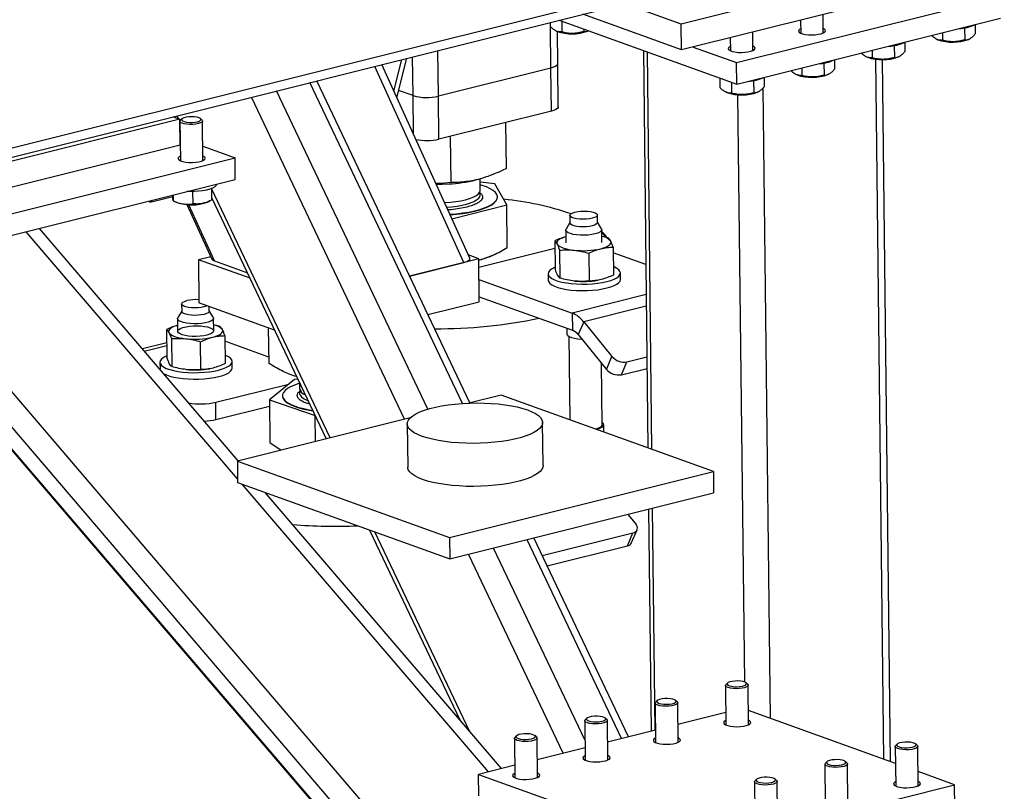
# Model space of a CAD drawing. Header units: millimetres. Extents: x 0 to 841, y 0 to 594.
# Tile 47 of 177: x 252 to 274, y 70 to 87. Entities that reach past the tile are written whole.
import ezdxf

# ---------------------------------------------------------------- set-up
doc = ezdxf.new("R2010")
doc.units = ezdxf.units.MM
doc.layers.add('TRAIT-FORT', color=4, linetype='Continuous', lineweight=25)

msp = doc.modelspace()

# ---------------------------------------------------------------- linework, layer by layer
at = {"layer": 'TRAIT-FORT', "color": 4, "linetype": 'Continuous', "lineweight": 25}
for p, q in [((299.398, 96.51), (209.799, 74.103)), ((209.831, 73.917), (299.136, 96.25)), ((272.645, 88.864), (266.802, 87.402)), ((272.652, 88.291), (266.808, 86.829)), ((268.023, 86.547), (273.867, 88.008)), ((266.802, 87.402), (265.553, 87.852)), ((264.092, 87.486), (268.029, 86.07)), ((266.808, 86.829), (264.618, 87.618)), ((268.029, 86.07), (273.872, 87.531)), ((269.443, 87.488), (269.447, 87.2)), ((269.947, 87.206), (269.942, 87.613)), ((263.895, 87.437), (263.896, 87.347)), ((263.914, 86.428), (263.904, 87.34)), ((264.152, 87.465), (264.154, 87.226)), ((264.644, 87.288), (264.645, 87.235)), ((264.728, 87.248), (264.74, 87.253)), ((266.808, 86.829), (266.802, 87.402)), ((273.077, 87.317), (273.081, 87.051)), ((273.31, 87.39), (273.313, 87.182)), ((264.031, 87.248), (264.049, 87.24)), ((264.063, 86.523), (264.055, 87.237)), ((267.885, 87.099), (267.888, 86.81)), ((268.388, 86.816), (268.384, 87.223)), ((272.466, 87.064), (272.484, 87.056)), ((272.588, 87.21), (272.59, 87.041)), ((273.163, 87.063), (273.183, 87.073)), ((267.062, 86.893), (268.023, 86.547)), ((271.03, 86.82), (271.032, 86.652)), ((271.519, 86.927), (271.522, 86.661)), ((271.752, 87.001), (271.754, 86.792)), ((260.431, 85.916), (260.612, 86.616)), ((260.497, 85.77), (260.724, 86.644)), ((260.859, 85.817), (260.849, 86.675)), ((261.421, 85.804), (261.409, 86.815)), ((265.961, 86.814), (266.062, 78.014)), ((266.15, 77.982), (266.049, 86.782)), ((270.194, 86.611), (270.196, 86.403)), ((270.908, 86.674), (270.926, 86.666)), ((271.288, 71.116), (271.111, 86.622)), ((271.439, 71.062), (271.261, 86.615)), ((271.605, 86.674), (271.625, 86.683)), ((261.984, 82.122), (260.009, 86.465)), ((262.115, 82.215), (260.164, 86.504)), ((263.914, 86.428), (261.421, 85.804)), ((263.925, 85.473), (263.914, 86.428)), ((264.074, 85.568), (264.063, 86.523)), ((268.029, 86.07), (268.023, 86.547)), ((269.472, 86.43), (269.474, 86.262)), ((269.961, 86.537), (269.964, 86.271)), ((267.655, 86.205), (267.657, 85.994)), ((267.72, 86.181), (267.712, 86.184)), ((268.636, 86.221), (268.638, 86.013)), ((269.349, 86.284), (269.367, 86.276)), ((270.047, 86.284), (270.067, 86.294)), ((261.951, 78.998), (258.574, 86.106)), ((262.115, 79.01), (258.725, 86.144)), ((267.913, 86.112), (267.915, 85.872)), ((268.403, 86.148), (268.406, 85.882)), ((268.778, 72.019), (268.618, 85.991)), ((260.668, 78.648), (257.278, 85.782)), ((261.183, 78.871), (257.833, 85.921)), ((260.859, 85.817), (260.539, 85.932)), ((260.869, 84.954), (260.859, 85.817)), ((261.432, 84.85), (261.421, 85.804)), ((267.791, 85.895), (267.809, 85.887)), ((268.206, 72.826), (268.057, 85.837)), ((268.489, 85.894), (268.508, 85.904)), ((255.693, 85.293), (247.122, 83.15)), ((255.541, 85.348), (255.693, 85.293)), ((255.546, 85.349), (255.548, 85.345)), ((255.662, 85.304), (255.63, 85.37)), ((255.699, 84.72), (255.693, 85.293)), ((255.74, 85.304), (255.707, 85.273)), ((256.182, 85.279), (256.149, 85.309)), ((263.925, 85.473), (261.432, 84.85)), ((255.695, 85.234), (255.693, 85.237)), ((255.695, 85.25), (255.705, 84.375)), ((256.205, 84.381), (256.195, 85.256)), ((262.927, 84.204), (262.915, 85.221)), ((255.696, 85.034), (255.697, 85.031)), ((255.698, 84.876), (255.7, 84.875)), ((261.701, 83.891), (261.69, 84.914)), ((255.699, 84.72), (247.129, 82.577)), ((256.202, 84.695), (256.915, 84.438)), ((248.345, 82.295), (256.915, 84.438)), ((256.921, 83.961), (256.915, 84.438)), ((248.35, 81.817), (256.921, 83.961)), ((262.246, 83.948), (262.318, 83.966)), ((262.347, 83.722), (262.344, 83.976)), ((262.673, 83.865), (262.345, 83.898)), ((262.936, 83.401), (262.673, 83.865)), ((255.536, 83.575), (255.123, 83.472)), ((255.546, 83.617), (255.547, 83.487)), ((255.976, 83.691), (255.979, 83.422)), ((256.394, 83.758), (256.397, 83.504)), ((259.02, 78.236), (256.396, 83.759)), ((256.396, 83.561), (258.936, 78.215)), ((262.726, 83.566), (262.726, 83.575)), ((255.013, 83.484), (255.021, 83.461)), ((255.063, 83.493), (255.062, 83.496)), ((255.063, 83.493), (255.073, 83.499)), ((255.552, 83.485), (255.626, 83.451)), ((255.85, 83.404), (256.4, 82.195)), ((256.458, 82.155), (255.891, 83.401)), ((256.306, 83.459), (256.362, 83.487)), ((261.717, 83.089), (262.936, 83.401)), ((262.947, 82.454), (262.936, 83.401)), ((264.332, 83.164), (264.334, 82.997)), ((264.944, 83.004), (264.942, 83.171)), ((264.333, 83.006), (264.247, 82.86)), ((265.034, 82.869), (264.943, 83.013)), ((256.972, 77.33), (252.289, 82.803)), ((256.985, 77.727), (252.58, 82.875)), ((264.241, 82.839), (264.244, 82.557)), ((265.044, 82.566), (265.041, 82.848)), ((265.184, 82.665), (265.042, 82.7)), ((263.998, 82.598), (264.006, 81.979)), ((265.29, 82.462), (265.297, 81.843)), ((256.375, 82.249), (256.105, 82.181)), ((262.313, 82.205), (262.081, 82.288)), ((264, 82.433), (262.315, 82.011)), ((262.62, 82.279), (262.68, 82.307)), ((264.104, 82.395), (264.112, 81.776)), ((264.75, 82.327), (264.757, 81.708)), ((266.015, 82.078), (265.291, 82.338)), ((262.989, 66.375), (249.526, 82.112)), ((257.247, 81.77), (256.105, 82.181)), ((256.105, 82.181), (256.116, 81.227)), ((256.458, 82.155), (257.189, 81.892)), ((262.313, 82.205), (260.779, 81.821)), ((260.779, 81.821), (261.984, 82.122)), ((262.324, 81.25), (262.313, 82.205)), ((262.313, 82.175), (262.336, 82.18)), ((262.313, 82.174), (262.336, 82.18)), ((262.843, 65.761), (249.02, 81.919)), ((263.852, 81.87), (263.854, 81.727)), ((265.453, 81.745), (265.451, 81.888)), ((248.86, 81.591), (262.747, 65.358)), ((262.754, 65.385), (248.882, 81.599)), ((262.318, 81.745), (264.387, 81)), ((264.95, 81.727), (264.953, 81.728)), ((266.023, 81.409), (264.387, 81)), ((255.731, 81.204), (255.733, 81.037)), ((257.792, 80.624), (256.116, 81.227)), ((256.343, 81.044), (256.342, 81.145)), ((261.186, 80.966), (262.324, 81.25)), ((262.323, 81.363), (264.391, 80.619)), ((266.026, 81.155), (264.639, 80.808)), ((255.733, 81.045), (255.646, 80.899)), ((256.433, 80.909), (256.343, 81.052)), ((264.387, 81), (264.391, 80.619)), ((255.64, 80.878), (255.643, 80.596)), ((256.443, 80.606), (256.44, 80.887)), ((256.583, 80.704), (256.442, 80.74)), ((264.639, 80.808), (264.517, 80.522)), ((264.639, 80.808), (265.265, 80.039)), ((255.398, 80.637), (255.405, 80.018)), ((256.69, 80.501), (256.697, 79.882)), ((257.668, 79.886), (257.659, 80.671)), ((264.266, 80.664), (264.267, 80.538)), ((264.517, 80.522), (265.144, 79.754)), ((255.401, 80.34), (254.864, 80.206)), ((254.905, 80.158), (255.401, 80.282)), ((255.504, 80.434), (255.511, 79.815)), ((256.157, 79.747), (256.15, 80.366)), ((257.666, 80.026), (256.691, 80.377)), ((264.307, 80.487), (264.329, 78.638)), ((255.251, 79.909), (255.253, 79.766)), ((256.853, 79.784), (256.851, 79.928)), ((265.05, 78.523), (265.035, 79.887)), ((265.144, 79.754), (265.265, 80.039)), ((265.475, 79.634), (265.597, 79.92)), ((265.597, 79.92), (266.039, 80.03)), ((256.349, 79.766), (256.353, 79.767)), ((265.475, 79.634), (266.042, 79.776)), ((256.489, 79.024), (258.107, 79.429)), ((258.233, 79.531), (257.678, 79.082)), ((258.309, 79.535), (258.233, 79.531)), ((258.34, 79.47), (258.341, 79.327)), ((262.811, 79.184), (262.098, 79.006)), ((267.512, 77.492), (262.811, 79.184)), ((256.493, 78.642), (256.489, 79.024)), ((257.678, 79.082), (258.688, 78.728)), ((257.678, 79.082), (257.688, 78.135)), ((257.965, 79.172), (257.965, 79.162)), ((256.493, 78.642), (257.679, 78.939)), ((260.797, 78.68), (256.967, 77.723)), ((258.688, 78.728), (258.692, 78.728)), ((258.694, 78.154), (258.688, 78.728)), ((260.729, 78.545), (260.74, 77.59)), ((263.739, 77.624), (263.729, 78.579)), ((265.084, 78.376), (265.083, 78.524)), ((257.688, 78.135), (257.935, 77.964)), ((256.967, 77.723), (256.973, 77.245)), ((256.967, 77.723), (261.668, 76.031)), ((261.668, 76.031), (267.512, 77.492)), ((267.512, 77.492), (267.517, 77.015)), ((256.973, 77.245), (261.674, 75.554)), ((262.527, 70.837), (257.076, 77.208)), ((262.817, 70.909), (257.586, 77.025)), ((261.674, 75.554), (267.517, 77.015)), ((266.077, 76.655), (266.134, 71.739)), ((266.221, 71.76), (266.165, 76.677)), ((265.787, 76.347), (265.627, 76.542)), ((259.897, 76.193), (261.895, 71.987)), ((262.107, 71.739), (260.011, 76.152)), ((263.722, 75.628), (265.729, 76.13)), ((265.608, 75.844), (265.729, 76.13)), ((265.7, 75.915), (265.822, 76.2)), ((261.668, 76.031), (261.674, 75.554)), ((265.478, 71.575), (263.384, 75.981)), ((265.63, 71.613), (263.536, 76.019)), ((264.669, 71.536), (262.644, 75.796)), ((263.83, 75.4), (265.608, 75.844)), ((264.182, 71.251), (262.088, 75.657)), ((267.78, 72.751), (267.79, 71.876)), ((267.825, 72.805), (267.792, 72.775)), ((268.267, 72.78), (268.234, 72.81)), ((268.29, 71.882), (268.28, 72.757)), ((266.709, 72.391), (266.676, 72.42)), ((266.222, 72.362), (266.232, 71.487)), ((266.267, 72.416), (266.234, 72.385)), ((266.732, 71.492), (266.722, 72.367)), ((264.709, 72.026), (264.676, 71.995)), ((265.151, 72.001), (265.117, 72.031)), ((267.787, 72.152), (266.727, 71.887)), ((271.545, 71.024), (268.287, 72.196)), ((264.664, 71.972), (264.674, 71.097)), ((265.174, 71.103), (265.164, 71.978)), ((263.105, 71.582), (263.116, 70.707)), ((263.151, 71.636), (263.118, 71.606)), ((263.593, 71.611), (263.559, 71.641)), ((263.615, 70.713), (263.605, 71.588)), ((266.229, 71.763), (265.169, 71.498)), ((264.67, 71.373), (263.611, 71.108)), ((271.541, 71.398), (271.551, 70.523)), ((271.586, 71.452), (271.553, 71.421)), ((272.028, 71.427), (271.994, 71.457)), ((272.051, 70.529), (272.041, 71.404)), ((263.112, 70.983), (262.31, 70.783)), ((269.982, 71.008), (269.992, 70.133)), ((270.028, 71.062), (269.995, 71.032)), ((270.47, 71.037), (270.436, 71.067)), ((270.493, 70.139), (270.483, 71.014)), ((262.31, 70.783), (267.011, 69.091)), ((262.316, 70.305), (262.31, 70.783)), ((268.911, 70.648), (268.878, 70.677)), ((272.855, 70.552), (272.047, 70.843)), ((267.011, 69.091), (272.855, 70.552)), ((268.424, 70.619), (268.434, 69.744)), ((268.469, 70.673), (268.437, 70.642)), ((268.934, 69.749), (268.924, 70.624)), ((272.86, 70.075), (272.855, 70.552))]:
    msp.add_line(p, q, dxfattribs=at)
at = {"layer": 'TRAIT-FORT', "color": 4, "linetype": 'Continuous', "lineweight": 25, "flags": 128}
for points in [[(269.445, 87.299), (269.427, 87.288), (269.402, 87.267), (269.396, 87.245), (269.41, 87.223), (269.441, 87.203), (269.488, 87.186), (269.548, 87.173), (269.617, 87.165), (269.692, 87.163), (269.767, 87.166), (269.837, 87.175), (269.898, 87.188), (269.947, 87.206), (269.98, 87.226), (269.995, 87.248), (269.992, 87.271), (269.969, 87.292), (269.945, 87.304)], [(267.887, 86.909), (267.868, 86.899), (267.844, 86.877), (267.838, 86.855), (267.851, 86.833), (267.882, 86.813), (267.93, 86.796), (267.99, 86.783), (268.059, 86.775), (268.134, 86.773), (268.208, 86.776), (268.279, 86.785), (268.34, 86.798), (268.389, 86.816), (268.422, 86.837), (268.437, 86.859), (268.433, 86.881), (268.411, 86.902), (268.387, 86.915)], [(264.063, 86.523), (264.061, 86.51), (264.045, 86.486), (264.014, 86.465), (263.97, 86.445), (263.914, 86.428)], [(264.063, 86.523), (264.061, 86.51), (264.045, 86.486), (264.014, 86.465), (263.97, 86.445), (263.914, 86.428)], [(264.074, 85.568), (264.072, 85.555), (264.056, 85.532), (264.025, 85.51), (263.981, 85.49), (263.925, 85.473)], [(255.832, 85.34), (255.783, 85.327), (255.748, 85.31), (255.731, 85.292), (255.733, 85.273), (255.754, 85.255), (255.791, 85.24), (255.843, 85.229), (255.903, 85.223), (255.967, 85.223), (256.029, 85.228), (256.084, 85.239), (256.126, 85.254), (256.152, 85.271), (256.16, 85.291), (256.148, 85.309), (256.119, 85.326), (256.073, 85.339), (256.017, 85.347), (255.954, 85.35), (255.89, 85.348), (255.832, 85.34)], [(256.182, 85.279), (256.189, 85.271), (256.195, 85.251), (256.181, 85.231), (256.151, 85.212), (256.104, 85.197), (256.046, 85.186), (255.981, 85.18), (255.913, 85.179), (255.847, 85.183), (255.789, 85.193), (255.742, 85.207), (255.71, 85.225), (255.696, 85.245), (255.7, 85.265), (255.707, 85.273)], [(255.704, 84.474), (255.677, 84.458), (255.658, 84.436), (255.656, 84.414), (255.674, 84.393), (255.709, 84.373), (255.76, 84.357), (255.823, 84.345), (255.894, 84.339), (255.969, 84.338), (256.043, 84.343), (256.112, 84.353), (256.17, 84.367), (256.215, 84.386), (256.244, 84.407), (256.255, 84.429), (256.246, 84.451), (256.219, 84.472), (256.204, 84.479)], [(256.511, 83.861), (256.51, 83.852), (256.497, 83.823), (256.465, 83.794), (256.418, 83.768), (256.356, 83.745), (256.281, 83.725), (256.196, 83.709), (256.104, 83.698), (256.007, 83.692), (255.908, 83.691), (255.849, 83.693)], [(261.369, 83.853), (261.5, 83.854), (261.649, 83.86)], [(261.672, 83.188), (261.672, 83.188), (261.819, 83.2), (261.961, 83.217), (262.096, 83.239), (262.222, 83.265), (262.336, 83.296), (262.439, 83.33), (262.528, 83.368), (262.601, 83.408), (262.658, 83.45), (262.698, 83.494), (262.721, 83.539), (262.726, 83.584), (262.713, 83.629), (262.682, 83.673), (262.633, 83.715), (262.569, 83.755), (262.488, 83.793), (262.393, 83.827), (262.345, 83.841)], [(261.554, 83.447), (261.564, 83.447), (261.687, 83.456), (261.805, 83.469), (261.917, 83.488), (262.019, 83.511), (262.11, 83.537), (262.188, 83.568), (262.252, 83.6), (262.3, 83.635), (262.332, 83.672), (262.346, 83.709), (262.347, 83.722)], [(261.6, 83.346), (261.718, 83.355), (261.835, 83.37), (261.945, 83.39), (262.044, 83.414), (262.133, 83.441), (262.207, 83.472), (262.267, 83.506), (262.311, 83.541), (262.338, 83.578), (262.348, 83.615), (262.34, 83.653), (262.33, 83.67)], [(261.676, 83.179), (261.819, 83.191), (261.961, 83.208), (262.096, 83.23), (262.222, 83.256), (262.337, 83.287), (262.439, 83.321), (262.528, 83.358), (262.601, 83.399), (262.658, 83.441), (262.699, 83.485), (262.721, 83.53), (262.726, 83.566)], [(255.123, 83.472), (255.088, 83.463), (255.059, 83.458), (255.038, 83.456), (255.025, 83.458), (255.021, 83.462), (255.026, 83.47), (255.04, 83.481), (255.063, 83.493)], [(264.828, 83.099), (264.766, 83.087), (264.696, 83.079), (264.622, 83.077), (264.55, 83.08), (264.483, 83.088), (264.424, 83.101), (264.378, 83.117), (264.347, 83.137), (264.333, 83.158), (264.336, 83.18), (264.357, 83.201), (264.395, 83.22), (264.446, 83.237), (264.508, 83.249), (264.578, 83.256), (264.652, 83.259), (264.724, 83.256), (264.791, 83.248), (264.85, 83.235), (264.896, 83.219), (264.927, 83.199), (264.941, 83.178), (264.938, 83.156), (264.917, 83.135), (264.879, 83.115), (264.828, 83.099)], [(264.944, 83.004), (264.939, 82.989), (264.918, 82.968), (264.881, 82.948), (264.83, 82.932), (264.768, 82.92), (264.698, 82.912), (264.624, 82.91), (264.552, 82.913), (264.485, 82.921), (264.426, 82.934), (264.38, 82.95), (264.349, 82.97), (264.335, 82.991), (264.334, 82.997)], [(264.242, 82.69), (264.21, 82.681), (264.159, 82.662), (264.117, 82.642), (264.084, 82.62), (264.061, 82.598), (264.047, 82.575), (264.044, 82.551), (264.051, 82.528)], [(264.891, 82.753), (264.818, 82.738), (264.737, 82.729), (264.651, 82.724), (264.565, 82.726), (264.483, 82.732), (264.407, 82.744), (264.343, 82.761), (264.292, 82.781), (264.258, 82.804), (264.242, 82.829), (264.244, 82.855), (264.247, 82.86)], [(265.034, 82.869), (265.04, 82.844), (265.029, 82.819), (264.999, 82.794), (264.952, 82.772), (264.891, 82.753)], [(264.051, 82.528), (264.068, 82.506), (264.095, 82.484), (264.131, 82.464), (264.176, 82.445), (264.23, 82.428), (264.29, 82.414), (264.356, 82.402), (264.427, 82.393)], [(265.02, 82.426), (265.078, 82.443), (265.128, 82.461), (265.17, 82.481), (265.203, 82.503), (265.227, 82.526), (265.24, 82.549), (265.244, 82.572), (265.237, 82.595)], [(264.005, 82.013), (263.989, 82.006), (263.929, 81.974), (263.886, 81.94), (263.86, 81.906), (263.852, 81.87), (263.861, 81.834), (263.888, 81.8), (263.933, 81.767), (263.993, 81.737), (264.067, 81.71), (264.155, 81.687), (264.255, 81.668), (264.362, 81.654), (264.477, 81.645), (264.595, 81.641), (264.715, 81.642), (264.833, 81.649), (264.947, 81.661), (265.055, 81.678), (265.153, 81.699), (265.24, 81.724), (265.315, 81.753), (265.374, 81.784), (265.417, 81.818), (265.443, 81.853), (265.452, 81.889), (265.442, 81.924), (265.415, 81.958), (265.371, 81.991), (265.311, 82.021), (265.295, 82.028)], [(263.854, 81.727), (263.853, 81.727), (263.863, 81.691), (263.89, 81.657), (263.934, 81.624), (263.994, 81.594), (264.069, 81.567), (264.157, 81.544), (264.256, 81.525), (264.364, 81.511), (264.479, 81.502), (264.597, 81.498), (264.716, 81.499), (264.835, 81.506), (264.949, 81.518), (265.056, 81.534), (265.155, 81.556), (265.242, 81.581), (265.316, 81.61), (265.376, 81.641), (265.419, 81.675), (265.445, 81.71), (265.453, 81.745)], [(256.295, 81.162), (256.278, 81.155), (256.227, 81.138), (256.165, 81.126), (256.095, 81.119), (256.021, 81.116), (255.949, 81.119), (255.882, 81.127), (255.823, 81.14), (255.777, 81.156), (255.746, 81.176), (255.732, 81.197), (255.735, 81.219), (255.756, 81.24), (255.794, 81.26), (255.845, 81.276), (255.845, 81.276)], [(256.229, 80.971), (256.167, 80.959), (256.097, 80.952), (256.023, 80.949), (255.951, 80.952), (255.884, 80.96), (255.825, 80.973), (255.779, 80.989), (255.748, 81.009), (255.734, 81.03), (255.733, 81.037)], [(256.343, 81.044), (256.339, 81.028), (256.318, 81.007), (256.28, 80.988), (256.229, 80.971)], [(255.642, 80.73), (255.609, 80.72), (255.559, 80.702), (255.517, 80.681), (255.484, 80.66), (255.46, 80.637), (255.447, 80.614), (255.443, 80.591), (255.45, 80.567)], [(256.433, 80.909), (256.438, 80.897), (256.436, 80.871), (256.415, 80.846), (256.377, 80.822), (256.323, 80.801), (256.255, 80.785), (256.178, 80.772), (256.094, 80.765), (256.008, 80.763), (255.922, 80.767), (255.843, 80.777), (255.773, 80.791), (255.715, 80.81), (255.672, 80.832), (255.647, 80.856), (255.64, 80.882), (255.646, 80.899)], [(256.292, 80.511), (256.22, 80.497), (256.139, 80.487), (256.054, 80.483), (255.968, 80.484), (255.886, 80.491), (255.812, 80.502), (255.747, 80.519), (255.697, 80.539), (255.663, 80.562), (255.647, 80.587), (255.649, 80.613), (255.67, 80.638), (255.708, 80.661), (255.762, 80.682), (255.829, 80.699), (255.906, 80.711), (255.989, 80.718), (256.075, 80.719), (256.16, 80.715), (256.238, 80.706), (256.308, 80.692), (256.366, 80.674), (256.408, 80.652), (256.433, 80.627), (256.44, 80.602), (256.429, 80.576), (256.399, 80.552), (256.353, 80.53), (256.292, 80.511)], [(255.45, 80.567), (255.467, 80.545), (255.494, 80.523), (255.53, 80.503), (255.575, 80.484), (255.629, 80.467), (255.689, 80.453), (255.755, 80.441), (255.826, 80.432)], [(256.419, 80.466), (256.477, 80.482), (256.527, 80.5), (256.569, 80.521), (256.602, 80.542), (256.626, 80.565), (256.639, 80.588), (256.643, 80.611), (256.636, 80.635)], [(264.267, 80.538), (264.269, 80.529), (264.285, 80.504), (264.319, 80.481), (264.369, 80.46), (264.434, 80.444), (264.509, 80.432), (264.592, 80.425), (264.596, 80.425)], [(256.552, 79.738), (256.64, 79.763), (256.714, 79.792), (256.773, 79.824), (256.816, 79.857), (256.843, 79.892), (256.851, 79.928), (256.841, 79.963), (256.814, 79.998), (256.77, 80.03), (256.71, 80.061), (256.694, 80.067)], [(255.404, 80.052), (255.388, 80.045), (255.328, 80.013), (255.286, 79.98), (255.259, 79.945), (255.251, 79.909), (255.26, 79.874), (255.287, 79.839), (255.332, 79.807), (255.392, 79.776), (255.467, 79.75), (255.555, 79.726), (255.654, 79.708), (255.762, 79.693), (255.876, 79.684), (255.995, 79.68), (256.114, 79.682), (256.232, 79.688), (256.346, 79.7), (256.454, 79.717), (256.552, 79.738)], [(255.253, 79.766), (255.252, 79.766), (255.255, 79.749)], [(255.322, 79.671), (255.333, 79.663), (255.394, 79.633), (255.468, 79.606), (255.556, 79.583), (255.655, 79.564), (255.763, 79.55), (255.878, 79.541), (255.996, 79.537), (256.115, 79.538), (256.234, 79.545), (256.348, 79.557), (256.455, 79.574), (256.554, 79.595)], [(256.554, 79.595), (256.641, 79.62), (256.715, 79.649), (256.775, 79.68), (256.818, 79.714), (256.844, 79.749), (256.853, 79.784)], [(258.34, 79.446), (258.328, 79.442), (258.229, 79.407), (258.144, 79.369), (258.075, 79.328), (258.022, 79.285), (257.986, 79.241), (257.968, 79.196), (257.967, 79.151), (257.985, 79.106), (258.021, 79.063), (258.073, 79.021), (258.142, 78.982), (258.226, 78.945), (258.325, 78.912), (258.436, 78.883), (258.559, 78.857), (258.637, 78.845)], [(258.382, 79.303), (258.371, 79.292), (258.348, 79.255), (258.343, 79.217), (258.355, 79.18), (258.384, 79.144), (258.43, 79.11), (258.493, 79.078), (258.534, 79.061)], [(257.965, 79.162), (257.968, 79.142), (257.985, 79.097), (258.021, 79.053), (258.073, 79.012), (258.142, 78.972), (258.226, 78.936), (258.325, 78.902), (258.436, 78.873), (258.559, 78.848), (258.642, 78.834)], [(261.06, 78.27), (260.965, 78.308), (260.885, 78.349), (260.821, 78.393), (260.773, 78.439), (260.742, 78.486), (260.729, 78.534), (260.734, 78.582), (260.755, 78.631), (260.794, 78.678), (260.851, 78.724), (260.922, 78.768), (261.01, 78.81), (261.112, 78.848), (261.227, 78.884), (261.353, 78.915), (261.49, 78.943), (261.635, 78.966), (261.788, 78.984), (261.945, 78.998), (262.106, 79.006), (262.268, 79.009), (262.431, 79.007), (262.59, 78.999), (262.745, 78.987), (262.894, 78.969), (263.036, 78.947), (263.168, 78.92), (263.289, 78.889), (263.397, 78.854), (263.492, 78.816), (263.572, 78.775), (263.636, 78.731), (263.684, 78.685), (263.714, 78.638), (263.728, 78.59), (263.724, 78.541), (263.702, 78.493), (263.663, 78.446), (263.607, 78.4), (263.534, 78.356), (263.447, 78.314), (263.345, 78.275), (263.231, 78.24), (263.104, 78.208), (262.967, 78.181), (262.822, 78.158), (262.669, 78.139), (262.512, 78.126), (262.351, 78.118), (262.188, 78.115), (262.027, 78.117), (261.867, 78.124), (261.712, 78.137), (261.563, 78.155), (261.421, 78.177), (261.289, 78.204), (261.168, 78.235), (261.06, 78.27)], [(264.916, 78.426), (264.936, 78.431), (264.996, 78.449), (265.042, 78.471), (265.071, 78.495), (265.083, 78.52), (265.076, 78.545), (265.051, 78.569), (265.049, 78.57)], [(264.896, 78.433), (264.916, 78.438), (264.973, 78.456), (265.015, 78.477), (265.041, 78.499), (265.05, 78.523)], [(265.083, 78.366), (265.084, 78.372), (265.084, 78.376)], [(261.071, 77.315), (260.976, 77.353), (260.896, 77.395), (260.832, 77.438), (260.784, 77.484), (260.753, 77.531), (260.74, 77.579), (260.74, 77.59)], [(263.739, 77.624), (263.735, 77.587), (263.713, 77.539), (263.674, 77.491), (263.618, 77.445), (263.545, 77.401), (263.458, 77.36), (263.356, 77.321), (263.242, 77.285), (263.115, 77.254), (262.978, 77.226), (262.833, 77.203), (262.68, 77.185), (262.523, 77.171), (262.362, 77.163), (262.199, 77.16), (262.038, 77.162), (261.878, 77.17), (261.723, 77.183), (261.573, 77.2), (261.432, 77.222), (261.3, 77.249), (261.179, 77.28), (261.071, 77.315)], [(265.729, 76.13), (265.765, 76.143), (265.793, 76.161), (265.814, 76.185), (265.827, 76.214), (265.83, 76.245), (265.824, 76.279), (265.81, 76.313), (265.787, 76.347)], [(268.267, 72.78), (268.27, 72.777), (268.28, 72.757), (268.272, 72.737), (268.245, 72.718), (268.202, 72.702), (268.147, 72.69), (268.083, 72.682), (268.015, 72.68), (267.948, 72.683), (267.888, 72.692), (267.838, 72.705), (267.802, 72.722), (267.783, 72.741), (267.782, 72.761), (267.792, 72.775)], [(268.213, 72.823), (268.171, 72.837), (268.117, 72.847), (268.055, 72.852), (267.991, 72.85), (267.931, 72.843), (267.879, 72.832), (267.841, 72.816), (267.819, 72.798), (267.816, 72.779), (267.832, 72.76), (267.866, 72.744), (267.914, 72.733), (267.973, 72.725), (268.036, 72.724), (268.099, 72.728), (268.156, 72.737), (268.202, 72.751), (268.232, 72.768), (268.245, 72.787), (268.238, 72.806), (268.213, 72.823)], [(266.654, 72.434), (266.613, 72.448), (266.559, 72.457), (266.497, 72.462), (266.433, 72.461), (266.372, 72.454), (266.321, 72.442), (266.282, 72.426), (266.261, 72.408), (266.258, 72.389), (266.274, 72.371), (266.308, 72.355), (266.356, 72.343), (266.414, 72.336), (266.478, 72.334), (266.541, 72.338), (266.598, 72.347), (266.643, 72.361), (266.674, 72.378), (266.686, 72.397), (266.68, 72.416), (266.654, 72.434)], [(266.709, 72.391), (266.712, 72.388), (266.722, 72.368), (266.713, 72.347), (266.687, 72.329), (266.644, 72.312), (266.589, 72.3), (266.524, 72.292), (266.457, 72.29), (266.39, 72.293), (266.329, 72.302), (266.279, 72.315), (266.243, 72.332), (266.225, 72.351), (266.224, 72.372), (266.234, 72.385)], [(265.151, 72.001), (265.154, 71.998), (265.164, 71.978), (265.155, 71.958), (265.128, 71.939), (265.086, 71.923), (265.03, 71.91), (264.966, 71.903), (264.899, 71.9), (264.832, 71.904), (264.771, 71.912), (264.721, 71.925), (264.685, 71.942), (264.666, 71.962), (264.666, 71.982), (264.676, 71.995)], [(265.096, 72.044), (265.055, 72.058), (265.001, 72.068), (264.939, 72.072), (264.875, 72.071), (264.814, 72.064), (264.762, 72.052), (264.724, 72.037), (264.702, 72.018), (264.7, 71.999), (264.715, 71.981), (264.749, 71.965), (264.797, 71.953), (264.856, 71.946), (264.92, 71.944), (264.983, 71.948), (265.04, 71.958), (265.085, 71.972), (265.116, 71.989), (265.128, 72.008), (265.121, 72.027), (265.096, 72.044)], [(267.789, 71.975), (267.77, 71.965), (267.746, 71.944), (267.74, 71.921), (267.753, 71.899), (267.784, 71.879), (267.831, 71.862), (267.891, 71.849), (267.961, 71.841), (268.035, 71.839), (268.11, 71.843), (268.181, 71.851), (268.242, 71.865), (268.291, 71.882), (268.323, 71.903), (268.339, 71.925), (268.335, 71.947), (268.313, 71.968), (268.289, 71.981)], [(263.593, 71.611), (263.596, 71.608), (263.605, 71.588), (263.597, 71.568), (263.57, 71.549), (263.527, 71.533), (263.472, 71.521), (263.408, 71.513), (263.34, 71.511), (263.273, 71.514), (263.213, 71.523), (263.163, 71.536), (263.127, 71.553), (263.108, 71.572), (263.108, 71.592), (263.118, 71.606)], [(263.538, 71.654), (263.496, 71.668), (263.443, 71.678), (263.38, 71.683), (263.317, 71.681), (263.256, 71.674), (263.204, 71.663), (263.166, 71.647), (263.144, 71.629), (263.141, 71.61), (263.157, 71.591), (263.191, 71.575), (263.239, 71.564), (263.298, 71.556), (263.361, 71.555), (263.424, 71.559), (263.481, 71.568), (263.527, 71.582), (263.558, 71.599), (263.57, 71.618), (263.563, 71.637), (263.538, 71.654)], [(266.231, 71.585), (266.212, 71.575), (266.187, 71.554), (266.182, 71.531), (266.195, 71.509), (266.226, 71.489), (266.273, 71.472), (266.333, 71.46), (266.403, 71.452), (266.477, 71.45), (266.552, 71.453), (266.622, 71.461), (266.684, 71.475), (266.732, 71.493), (266.765, 71.513), (266.781, 71.535), (266.777, 71.558), (266.754, 71.579), (266.731, 71.591)], [(272.028, 71.427), (272.031, 71.424), (272.041, 71.404), (272.032, 71.384), (272.005, 71.365), (271.963, 71.349), (271.907, 71.336), (271.843, 71.329), (271.776, 71.327), (271.709, 71.33), (271.648, 71.338), (271.598, 71.352), (271.562, 71.369), (271.543, 71.388), (271.543, 71.408), (271.553, 71.421)], [(271.974, 71.47), (271.932, 71.484), (271.878, 71.494), (271.816, 71.498), (271.752, 71.497), (271.691, 71.49), (271.639, 71.478), (271.601, 71.463), (271.579, 71.445), (271.577, 71.425), (271.593, 71.407), (271.626, 71.391), (271.675, 71.379), (271.733, 71.372), (271.797, 71.37), (271.86, 71.375), (271.917, 71.384), (271.963, 71.398), (271.993, 71.415), (272.005, 71.434), (271.998, 71.453), (271.974, 71.47)], [(264.673, 71.196), (264.654, 71.185), (264.629, 71.164), (264.623, 71.142), (264.637, 71.12), (264.668, 71.1), (264.715, 71.083), (264.775, 71.07), (264.845, 71.062), (264.919, 71.06), (264.994, 71.063), (265.064, 71.072), (265.126, 71.085), (265.174, 71.103), (265.207, 71.123), (265.222, 71.145), (265.219, 71.168), (265.196, 71.189), (265.172, 71.201)], [(270.47, 71.037), (270.473, 71.035), (270.483, 71.014), (270.474, 70.994), (270.447, 70.975), (270.405, 70.959), (270.349, 70.947), (270.285, 70.939), (270.217, 70.937), (270.151, 70.94), (270.09, 70.949), (270.04, 70.962), (270.004, 70.979), (269.985, 70.998), (269.985, 71.018), (269.995, 71.032)], [(270.415, 71.08), (270.374, 71.094), (270.32, 71.104), (270.258, 71.109), (270.194, 71.107), (270.133, 71.101), (270.081, 71.089), (270.043, 71.073), (270.021, 71.055), (270.018, 71.036), (270.035, 71.017), (270.068, 71.002), (270.117, 70.989), (270.175, 70.982), (270.239, 70.981), (270.302, 70.985), (270.358, 70.994), (270.404, 71.008), (270.435, 71.025), (270.447, 71.044), (270.44, 71.063), (270.415, 71.08)], [(263.114, 70.806), (263.095, 70.796), (263.071, 70.774), (263.065, 70.752), (263.078, 70.73), (263.109, 70.71), (263.157, 70.693), (263.217, 70.68), (263.287, 70.672), (263.361, 70.67), (263.435, 70.673), (263.506, 70.682), (263.567, 70.696), (263.616, 70.713), (263.649, 70.734), (263.664, 70.756), (263.66, 70.778), (263.638, 70.799), (263.614, 70.812)], [(268.857, 70.691), (268.816, 70.705), (268.761, 70.714), (268.7, 70.719), (268.635, 70.718), (268.575, 70.711), (268.523, 70.699), (268.485, 70.683), (268.463, 70.665), (268.46, 70.646), (268.476, 70.628), (268.51, 70.612), (268.558, 70.6), (268.617, 70.593), (268.68, 70.591), (268.743, 70.595), (268.8, 70.605), (268.846, 70.618), (268.876, 70.636), (268.889, 70.654), (268.882, 70.673), (268.857, 70.691)], [(268.911, 70.648), (268.914, 70.645), (268.924, 70.625), (268.916, 70.605), (268.889, 70.586), (268.846, 70.569), (268.791, 70.557), (268.727, 70.549), (268.659, 70.547), (268.592, 70.55), (268.532, 70.559), (268.482, 70.572), (268.446, 70.589), (268.427, 70.608), (268.426, 70.629), (268.437, 70.642)], [(271.55, 70.622), (271.531, 70.612), (271.507, 70.59), (271.501, 70.568), (271.514, 70.546), (271.545, 70.526), (271.592, 70.509), (271.652, 70.496), (271.722, 70.488), (271.796, 70.486), (271.871, 70.489), (271.941, 70.498), (272.003, 70.511), (272.051, 70.529), (272.084, 70.55), (272.099, 70.572), (272.096, 70.594), (272.074, 70.615), (272.049, 70.628)]]:
    msp.add_lwpolyline(points, dxfattribs=at)
at = {"layer": 'TRAIT-FORT', "color": 4, "linetype": 'Continuous', "lineweight": 25}
for centre, radius, start, end in [((272.917, 88.205), 0.904, 272.2478, 295.7452), ((264.377, 88.18), 0.996, 250.736, 290.6011), ((272.813, 88), 1, 250.7978, 290.5093), ((271.359, 87.816), 0.905, 272.257, 295.736), ((269.801, 87.426), 0.904, 272.2478, 295.7452), ((271.255, 87.611), 1, 250.8, 290.5071), ((268.243, 87.037), 0.905, 272.257, 295.736), ((269.696, 87.221), 1.001, 250.8078, 290.5023), ((261.163, 86.889), 1.115, 254.1443, 283.3619), ((268.138, 86.831), 1, 250.8, 290.5071), ((261.17, 85.985), 1.165, 257.4465, 282.986), ((261.495, 86.995), 3.138, 272.8185, 283.8423), ((255.955, 84.394), 0.998, 250.7539, 290.5563), ((262.215, 76.82), 6.732, 71.4278, 84.4354), ((264.588, 82.321), 0.666, 32.1956, 47.0859), ((264.672, 82.462), 0.501, 25.8569, 42.6249), ((264.992, 82.372), 0.331, 42.3849, 81.2778), ((261.967, 83.699), 1.563, 283.6323, 294.6902), ((264.623, 84.186), 1.804, 263.7718, 282.7184), ((264.632, 83.581), 1.881, 263.9934, 279.7353), ((256.046, 80.38), 0.918, 85.693, 102.6633), ((264.161, 80.444), 0.6, 37.2995, 67.9024), ((256.39, 80.41), 0.332, 42.4257, 81.1835), ((261.418, 91.501), 10.848, 269.5579, 281.8771), ((264.277, 80.338), 0.303, 37.4261, 67.7823), ((256.022, 82.238), 1.817, 263.8135, 282.641), ((265.535, 80.268), 0.354, 220.3187, 280.0845), ((256.031, 81.621), 1.881, 263.9957, 279.7331), ((265.413, 79.983), 0.354, 220.3125, 280.0906), ((258.524, 79.371), 0.188, 193.4579, 254.0599), ((256.159, 80.461), 1.474, 259.2492, 282.9147), ((256.188, 79.933), 1.326, 271.8685, 283.2997), ((259.134, 88.529), 12.251, 265.5921, 272.3242), ((265.586, 75.969), 0.127, 279.7431, 334.4649)]:
    msp.add_arc(centre, radius, start, end, dxfattribs=at)
for centre, start_param, end_param in [((256.718, 82.22), 3.257373, 3.754784), ((261.796, 82.19), 5.325581, 6.398966)]:
    msp.add_ellipse(centre, major_axis=(0.321, 0.014), ratio=0.289081, start_param=start_param, end_param=end_param, dxfattribs=at)
for points, knots in [([(264.154, 87.226), (264.122, 87.227), (264.068, 87.228), (263.989, 87.268), (263.936, 87.309), (263.905, 87.339), (263.896, 87.347)], [0, 0, 0, 0, 0.385443, 0.637399, 0.896068, 1, 1, 1, 1]), ([(264.645, 87.235), (264.665, 87.235), (264.695, 87.235), (264.726, 87.25), (264.736, 87.255)], [0, 0, 0, 0, 0.675961, 1, 1, 1, 1]), ([(264.645, 87.235), (264.602, 87.224), (264.517, 87.201), (264.389, 87.191), (264.267, 87.2), (264.192, 87.217), (264.154, 87.226)], [0, 0, 0, 0, 0.264027, 0.534304, 0.765271, 1, 1, 1, 1]), ([(272.59, 87.041), (272.557, 87.042), (272.503, 87.044), (272.424, 87.083), (272.376, 87.121), (272.35, 87.146), (272.346, 87.149)], [0, 0, 0, 0, 0.408297, 0.676779, 0.95081, 1, 1, 1, 1]), ([(273.081, 87.051), (273.038, 87.04), (272.952, 87.017), (272.825, 87.007), (272.703, 87.015), (272.628, 87.033), (272.59, 87.041)], [0, 0, 0, 0, 0.264973, 0.535143, 0.765379, 1, 1, 1, 1]), ([(273.081, 87.051), (273.101, 87.052), (273.141, 87.054), (273.203, 87.08), (273.259, 87.124), (273.295, 87.163), (273.313, 87.182)], [0, 0, 0, 0, 0.264855, 0.534773, 0.765453, 1, 1, 1, 1]), ([(271.032, 86.652), (270.999, 86.653), (270.945, 86.654), (270.866, 86.694), (270.818, 86.731), (270.792, 86.756), (270.788, 86.76)], [0, 0, 0, 0, 0.408297, 0.676804, 0.95081, 1, 1, 1, 1]), ([(271.522, 86.661), (271.48, 86.65), (271.394, 86.627), (271.266, 86.617), (271.145, 86.626), (271.07, 86.643), (271.032, 86.652)], [0, 0, 0, 0, 0.264933, 0.535216, 0.765266, 1, 1, 1, 1]), ([(271.522, 86.661), (271.542, 86.662), (271.583, 86.664), (271.645, 86.69), (271.701, 86.734), (271.737, 86.773), (271.754, 86.792)], [0, 0, 0, 0, 0.264682, 0.534599, 0.765453, 1, 1, 1, 1]), ([(269.964, 86.271), (269.984, 86.272), (270.025, 86.274), (270.086, 86.301), (270.143, 86.345), (270.178, 86.383), (270.196, 86.403)], [0, 0, 0, 0, 0.264855, 0.534773, 0.765453, 1, 1, 1, 1]), ([(269.474, 86.262), (269.441, 86.263), (269.387, 86.264), (269.308, 86.304), (269.26, 86.341), (269.234, 86.366), (269.23, 86.37)], [0, 0, 0, 0, 0.408297, 0.676779, 0.95081, 1, 1, 1, 1]), ([(269.964, 86.271), (269.922, 86.26), (269.836, 86.237), (269.708, 86.227), (269.586, 86.236), (269.511, 86.253), (269.474, 86.262)], [0, 0, 0, 0, 0.264973, 0.535143, 0.765379, 1, 1, 1, 1]), ([(267.915, 85.872), (267.883, 85.873), (267.829, 85.875), (267.75, 85.914), (267.696, 85.956), (267.666, 85.986), (267.657, 85.994)], [0, 0, 0, 0, 0.384858, 0.63795, 0.896226, 1, 1, 1, 1]), ([(268.406, 85.882), (268.426, 85.883), (268.467, 85.885), (268.528, 85.911), (268.585, 85.955), (268.62, 85.994), (268.638, 86.013)], [0, 0, 0, 0, 0.264682, 0.534599, 0.765453, 1, 1, 1, 1]), ([(268.406, 85.882), (268.363, 85.871), (268.277, 85.848), (268.15, 85.837), (268.028, 85.846), (267.953, 85.864), (267.915, 85.872)], [0, 0, 0, 0, 0.264933, 0.535216, 0.765266, 1, 1, 1, 1]), ([(262.927, 84.204), (262.845, 84.165), (262.69, 84.09), (262.463, 84.005), (262.261, 83.949), (262.073, 83.915), (261.891, 83.895), (261.767, 83.892), (261.701, 83.891)], [0, 0, 0, 0, 0.202089, 0.382727, 0.555308, 0.692918, 0.838835, 1, 1, 1, 1]), ([(261.701, 83.891), (261.603, 83.88), (261.49, 83.868), (261.376, 83.87), (261.362, 83.87)], [0, 0, 0, 0, 0.8769, 1, 1, 1, 1]), ([(255.547, 83.487), (255.546, 83.489), (255.543, 83.494), (255.54, 83.524), (255.537, 83.566), (255.534, 83.6), (255.533, 83.614)], [0, 0, 0, 0, 0.2870548, 0.578921, 0.8277164, 1, 1, 1, 1]), ([(262.325, 83.676), (262.344, 83.662), (262.375, 83.638), (262.393, 83.604), (262.402, 83.567), (262.39, 83.522), (262.343, 83.47), (262.266, 83.422), (262.156, 83.376), (262.014, 83.337), (261.845, 83.305), (261.711, 83.29), (261.638, 83.285), (261.628, 83.285)], [0, 0, 0, 0, 0.093566, 0.150819, 0.208021, 0.317909, 0.421343, 0.524871, 0.634722, 0.749035, 0.865757, 0.982589, 1, 1, 1, 1]), ([(255.547, 83.487), (255.585, 83.471), (255.661, 83.439), (255.773, 83.414), (255.88, 83.409), (255.946, 83.418), (255.979, 83.422)], [0, 0, 0, 0, 0.264571, 0.534895, 0.765648, 1, 1, 1, 1]), ([(256.397, 83.504), (256.344, 83.479), (256.256, 83.438), (256.129, 83.415), (256.043, 83.415), (255.993, 83.421), (255.979, 83.422)], [0, 0, 0, 0, 0.385538, 0.637682, 0.896509, 1, 1, 1, 1]), ([(264.243, 82.689), (264.206, 82.679), (264.124, 82.655), (264.043, 82.618), (263.998, 82.598)], [0, 0, 0, 0, 0.445891, 1, 1, 1, 1]), ([(262.336, 82.18), (262.438, 82.212), (262.645, 82.277), (262.845, 82.394), (262.947, 82.454)], [0, 0, 0, 0, 0.494515, 1, 1, 1, 1]), ([(263.998, 82.598), (264.007, 82.59), (264.025, 82.574), (264.042, 82.544), (264.051, 82.528)], [0, 0, 0, 0, 0.4982007, 1, 1, 1, 1]), ([(264.051, 82.528), (264.06, 82.51), (264.077, 82.472), (264.095, 82.421), (264.104, 82.395)], [0, 0, 0, 0, 0.496897, 1, 1, 1, 1]), ([(265.02, 82.426), (265.065, 82.436), (265.155, 82.456), (265.245, 82.46), (265.29, 82.462)], [0, 0, 0, 0, 0.497842, 1, 1, 1, 1]), ([(265.237, 82.595), (265.228, 82.611), (265.21, 82.642), (265.193, 82.657), (265.184, 82.665)], [0, 0, 0, 0, 0.496897, 1, 1, 1, 1]), ([(265.29, 82.462), (265.281, 82.488), (265.263, 82.54), (265.246, 82.577), (265.237, 82.595)], [0, 0, 0, 0, 0.498337, 1, 1, 1, 1]), ([(264.104, 82.395), (264.158, 82.398), (264.264, 82.405), (264.373, 82.397), (264.427, 82.393)], [0, 0, 0, 0, 0.4982007, 1, 1, 1, 1]), ([(264.427, 82.393), (264.481, 82.386), (264.589, 82.371), (264.696, 82.342), (264.75, 82.327)], [0, 0, 0, 0, 0.4987836, 1, 1, 1, 1]), ([(264.75, 82.327), (264.795, 82.347), (264.884, 82.388), (264.974, 82.414), (265.02, 82.426)], [0, 0, 0, 0, 0.498307, 1, 1, 1, 1]), ([(264.059, 81.846), (264.05, 81.864), (264.032, 81.901), (264.014, 81.953), (264.006, 81.979)], [0, 0, 0, 0, 0.4987901, 1, 1, 1, 1]), ([(264.112, 81.776), (264.103, 81.784), (264.085, 81.799), (264.068, 81.83), (264.059, 81.846)], [0, 0, 0, 0, 0.4982007, 1, 1, 1, 1]), ([(265.297, 81.843), (265.253, 81.823), (265.163, 81.783), (265.073, 81.757), (265.027, 81.744)], [0, 0, 0, 0, 0.4977629, 1, 1, 1, 1]), ([(264.435, 81.71), (264.381, 81.718), (264.272, 81.732), (264.165, 81.761), (264.112, 81.776)], [0, 0, 0, 0, 0.496903, 1, 1, 1, 1]), ([(264.757, 81.708), (264.704, 81.705), (264.597, 81.698), (264.489, 81.706), (264.435, 81.71)], [0, 0, 0, 0, 0.4982007, 1, 1, 1, 1]), ([(265.027, 81.744), (264.982, 81.734), (264.892, 81.715), (264.802, 81.71), (264.757, 81.708)], [0, 0, 0, 0, 0.497848, 1, 1, 1, 1]), ([(255.642, 80.728), (255.605, 80.718), (255.523, 80.694), (255.442, 80.657), (255.398, 80.637)], [0, 0, 0, 0, 0.44559, 1, 1, 1, 1]), ([(255.398, 80.637), (255.406, 80.629), (255.424, 80.614), (255.441, 80.583), (255.45, 80.567)], [0, 0, 0, 0, 0.4982007, 1, 1, 1, 1]), ([(255.45, 80.567), (255.459, 80.549), (255.477, 80.512), (255.495, 80.46), (255.504, 80.434)], [0, 0, 0, 0, 0.4987836, 1, 1, 1, 1]), ([(256.419, 80.466), (256.464, 80.475), (256.555, 80.495), (256.645, 80.499), (256.69, 80.501)], [0, 0, 0, 0, 0.497842, 1, 1, 1, 1]), ([(256.636, 80.635), (256.627, 80.65), (256.609, 80.681), (256.592, 80.696), (256.583, 80.704)], [0, 0, 0, 0, 0.49683, 1, 1, 1, 1]), ([(256.69, 80.501), (256.681, 80.527), (256.663, 80.579), (256.645, 80.616), (256.636, 80.635)], [0, 0, 0, 0, 0.497394, 1, 1, 1, 1]), ([(255.504, 80.434), (255.557, 80.438), (255.663, 80.444), (255.772, 80.436), (255.826, 80.432)], [0, 0, 0, 0, 0.498337, 1, 1, 1, 1]), ([(255.826, 80.432), (255.88, 80.425), (255.989, 80.41), (256.096, 80.381), (256.15, 80.366)], [0, 0, 0, 0, 0.4978484, 1, 1, 1, 1]), ([(256.15, 80.366), (256.194, 80.386), (256.283, 80.427), (256.374, 80.453), (256.419, 80.466)], [0, 0, 0, 0, 0.498171, 1, 1, 1, 1]), ([(255.458, 79.885), (255.449, 79.903), (255.431, 79.941), (255.413, 79.992), (255.405, 80.018)], [0, 0, 0, 0, 0.4987901, 1, 1, 1, 1]), ([(255.511, 79.815), (255.502, 79.823), (255.485, 79.839), (255.467, 79.869), (255.458, 79.885)], [0, 0, 0, 0, 0.498337, 1, 1, 1, 1]), ([(256.697, 79.882), (256.652, 79.862), (256.563, 79.822), (256.473, 79.796), (256.427, 79.783)], [0, 0, 0, 0, 0.498035, 1, 1, 1, 1]), ([(258.281, 79.594), (258.226, 79.61), (258.125, 79.641), (257.975, 79.708), (257.825, 79.787), (257.722, 79.852), (257.668, 79.886)], [0, 0, 0, 0, 0.265065, 0.492616, 0.733308, 1, 1, 1, 1]), ([(255.834, 79.75), (255.78, 79.757), (255.672, 79.771), (255.565, 79.801), (255.511, 79.815)], [0, 0, 0, 0, 0.496903, 1, 1, 1, 1]), ([(256.157, 79.747), (256.104, 79.744), (255.997, 79.737), (255.888, 79.745), (255.834, 79.75)], [0, 0, 0, 0, 0.4972582, 1, 1, 1, 1]), ([(256.427, 79.783), (256.382, 79.773), (256.291, 79.754), (256.202, 79.75), (256.157, 79.747)], [0, 0, 0, 0, 0.497713, 1, 1, 1, 1]), ([(258.572, 78.98), (258.54, 78.99), (258.461, 79.013), (258.373, 79.059), (258.32, 79.104), (258.298, 79.142), (258.29, 79.179), (258.3, 79.225), (258.336, 79.259), (258.353, 79.276)], [0, 0, 0, 0, 0.129988, 0.311071, 0.492172, 0.580883, 0.669465, 0.839734, 1, 1, 1, 1])]:
    msp.add_open_spline(points, degree=3, knots=knots, dxfattribs=at)

doc.saveas('drawing.dxf')
